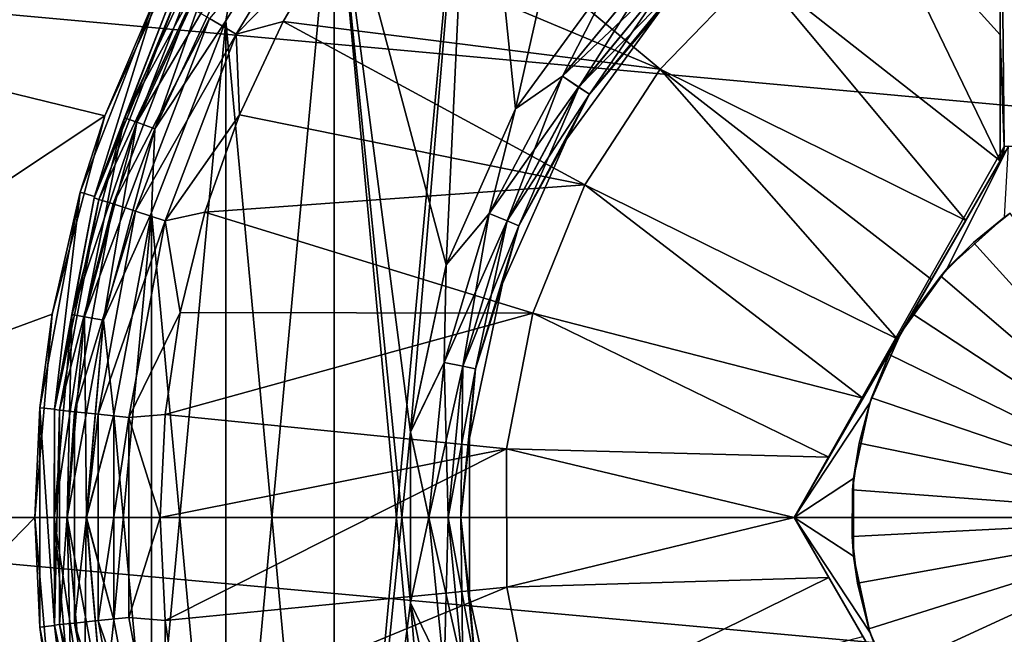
# Model space of a CAD drawing. Header units: metres. Extents: x -82 to 67, y -109 to 109.
# Tile 169 of 216: x -69.57 to -66.26, y 76.11 to 78.18. Entities that reach past the tile are written whole.
import ezdxf

# ---------------------------------------------------------------- set-up
doc = ezdxf.new("R2010")
doc.units = ezdxf.units.M
doc.layers.add('solid_21_382_010_XXX', color=7, linetype='CONTINUOUS')

msp = doc.modelspace()

# ---------------------------------------------------------------- linework, layer by layer
at = {"layer": 'solid_21_382_010_XXX'}
for points in [[(-68.045204, 79.272339, -28.4), (-67.492317, 79.68943, -28.4), (-67.901024, 77.875702, -28.4)], [(-67.492317, 79.68943, -28.4), (-67.562691, 78.340996, -28.4), (-67.901024, 77.875702, -28.4)], [(-68.511795, 74.239105, -28.4), (-68.511909, 78.760742, -28.4), (-68.045204, 79.272339, -28.4)], [(-68.511795, 74.239105, -28.4), (-68.045204, 79.272339, -28.4), (-68.254791, 76.787697, -28.4)], [(-68.135201, 77.350098, -30.4), (-68.044907, 79.272606, -30.4), (-68.511665, 78.761063, -30.4)], [(-68.045204, 79.272339, -28.4), (-68.135117, 77.350304, -28.4), (-68.254791, 76.787697, -28.4)], [(-68.135201, 77.350098, -30.4), (-67.901131, 77.875557, -30.4), (-68.044907, 79.272606, -30.4)], [(-68.045204, 79.272339, -28.4), (-67.901024, 77.875702, -28.4), (-68.135117, 77.350304, -28.4)], [(-67.901131, 77.875557, -30.4), (-67.562775, 78.340935, -30.4), (-68.044907, 79.272606, -30.4)], [(-66.269997, 79.111267, -27.6), (-65.519997, 77.750191, -27.6), (-64.769997, 79.111298, -27.6)], [(-66.269997, 79.111267, -27.6), (-66.256729, 77.748466, -27.6), (-65.519997, 77.750191, -27.6)], [(-66.269997, 78.124748, -26.214846), (-66.256729, 77.748466, -27.6), (-66.269997, 79.111267, -27.6)], [(-66.269997, 78.124748, -26.214846), (-66.269997, 79.111267, -27.6), (-66.269997, 78.683441, -26.291668)], [(-68.87645, 74.827652, -28.4), (-68.876556, 78.172134, -28.4), (-68.511909, 78.760742, -28.4)], [(-68.83374, 78.413177, -28.384844), (-68.511909, 78.760742, -28.4), (-68.876556, 78.172134, -28.4)], [(-68.511795, 74.239105, -28.4), (-68.87645, 74.827652, -28.4), (-68.511909, 78.760742, -28.4)], [(-68.511734, 74.239021, -30.4), (-68.511665, 78.761063, -30.4), (-68.876389, 78.172478, -30.4)], [(-68.833847, 78.413261, -30.415213), (-68.876389, 78.172478, -30.4), (-68.511665, 78.761063, -30.4)], [(-68.044945, 73.727425, -30.4), (-68.511665, 78.761063, -30.4), (-68.511734, 74.239021, -30.4)], [(-68.254807, 76.21228, -30.4), (-68.511665, 78.761063, -30.4), (-68.044945, 73.727425, -30.4)], [(-68.254837, 76.787445, -30.4), (-68.135201, 77.350098, -30.4), (-68.511665, 78.761063, -30.4)], [(-68.254807, 76.21228, -30.4), (-68.254837, 76.787445, -30.4), (-68.511665, 78.761063, -30.4)], [(-67.414368, 78.009918, -26.311182), (-68.302429, 78.749123, -26.564878), (-68.507401, 78.468735, -26.564878)], [(-67.414368, 78.009918, -26.311182), (-67.090431, 78.344513, -26.311182), (-68.302429, 78.749123, -26.564878)], [(-68.931961, 78.17952, -26.694099), (-68.841644, 78.127274, -26.61459), (-68.491776, 78.70224, -26.61459)], [(-68.507401, 78.468735, -26.564878), (-68.491776, 78.70224, -26.61459), (-68.841644, 78.127274, -26.61459)], [(-66.269997, 78.124748, -26.214846), (-66.269997, 78.683441, -26.291668), (-66.70845, 78.610939, -26.311182)], [(-66.269997, 77.700958, -26.171783), (-66.70845, 78.610939, -26.311182), (-67.090431, 78.344513, -26.311182)], [(-66.269997, 78.124748, -26.214846), (-66.70845, 78.610939, -26.311182), (-66.269997, 77.700958, -26.171783)], [(-68.991341, 78.487404, -26.252813), (-71.32, 78.350105, -26.232323), (-69.284424, 77.852425, -26.17054)], [(-69.10067, 78.282921, -31.1), (-68.991341, 78.487404, -26.252813), (-69.284424, 77.852425, -26.17054)], [(-68.927658, 78.467422, -30.5236), (-69.055893, 78.260666, -30.6), (-69.217529, 77.845802, -30.5236)], [(-68.927658, 78.467422, -30.5236), (-69.217529, 77.845802, -30.5236), (-68.890099, 78.44574, -30.45862)], [(-68.92762, 78.467377, -28.276543), (-69.217484, 77.845764, -28.276543), (-69.055901, 78.260658, -28.200001)], [(-69.176682, 77.83091, -28.341486), (-69.217484, 77.845764, -28.276543), (-68.92762, 78.467377, -28.276543)], [(-68.890015, 78.445671, -28.341486), (-69.176682, 77.83091, -28.341486), (-68.92762, 78.467377, -28.276543)], [(-68.684219, 78.1698, -26.564878), (-68.507401, 78.468735, -26.564878), (-68.841644, 78.127274, -26.61459)], [(-67.414368, 78.009918, -26.311182), (-68.507401, 78.468735, -26.564878), (-68.684219, 78.1698, -26.564878)], [(-69.217529, 77.845802, -30.5236), (-69.176773, 77.830971, -30.45862), (-68.890099, 78.44574, -30.45862)], [(-68.890099, 78.44574, -30.45862), (-69.176773, 77.830971, -30.45862), (-68.833847, 78.413261, -30.415213)], [(-69.115616, 77.808685, -28.384844), (-69.176682, 77.83091, -28.341486), (-68.890015, 78.445671, -28.341486)], [(-68.83374, 78.413177, -28.384844), (-69.115616, 77.808685, -28.384844), (-68.890015, 78.445671, -28.341486)], [(-69.176773, 77.830971, -30.45862), (-69.115738, 77.808754, -30.415213), (-68.833847, 78.413261, -30.415213)], [(-68.833847, 78.413261, -30.415213), (-69.115738, 77.808754, -30.415213), (-68.876389, 78.172478, -30.4)], [(-68.83374, 78.413177, -28.384844), (-68.876556, 78.172134, -28.4), (-69.115616, 77.808685, -28.384844)], [(-67.410477, 78.390472, -30.384806), (-67.562775, 78.340935, -30.4), (-67.742966, 77.985336, -30.384806)], [(-67.410477, 78.390472, -30.384806), (-67.742966, 77.985336, -30.384806), (-67.364563, 78.344551, -30.34144)], [(-67.562691, 78.340996, -28.4), (-67.410362, 78.390373, -28.415257), (-67.742836, 77.98526, -28.415257)], [(-67.688873, 77.949203, -28.458673), (-67.742836, 77.98526, -28.415257), (-67.410362, 78.390373, -28.415257)], [(-67.688873, 77.949203, -28.458673), (-67.410362, 78.390373, -28.415257), (-67.364471, 78.344482, -28.458673)], [(-51.02, 76.5, -52.099998), (-71.32, 76.5, -52.099998), (-71.32, 78.350113, -51.967674)], [(-51.02, 78.35009, -51.967678), (-51.02, 76.5, -52.099998), (-71.32, 78.350113, -51.967674)], [(-69.284424, 77.852425, -26.17054), (-71.32, 78.350105, -26.232323), (-71.32, 76.5, -26.1)], [(-67.742966, 77.985336, -30.384806), (-67.562775, 78.340935, -30.4), (-67.901131, 77.875557, -30.4)], [(-67.901024, 77.875702, -28.4), (-67.562691, 78.340996, -28.4), (-67.742836, 77.98526, -28.415257)], [(-67.742966, 77.985336, -30.384806), (-67.688972, 77.949257, -30.34144), (-67.364563, 78.344551, -30.34144)], [(-67.364563, 78.344551, -30.34144), (-67.688972, 77.949257, -30.34144), (-67.333885, 78.313873, -30.276512)], [(-67.688873, 77.949203, -28.458673), (-67.364471, 78.344482, -28.458673), (-67.652847, 77.925125, -28.523634)], [(-67.364471, 78.344482, -28.458673), (-67.333832, 78.313843, -28.523634), (-67.652847, 77.925125, -28.523634)], [(-66.38591, 77.500198, -26.162647), (-67.090431, 78.344513, -26.311182), (-67.414368, 78.009918, -26.311182)], [(-66.38591, 77.500198, -26.162647), (-66.269997, 77.700958, -26.171783), (-67.090431, 78.344513, -26.311182)], [(-67.688972, 77.949257, -30.34144), (-67.652901, 77.925148, -30.276512), (-67.333885, 78.313873, -30.276512)], [(-67.333885, 78.313873, -30.276512), (-67.652901, 77.925148, -30.276512), (-67.415024, 78.206276, -30.200001)], [(-67.652847, 77.925125, -28.523634), (-67.333832, 78.313843, -28.523634), (-67.415016, 78.206284, -28.6)], [(-69.367302, 77.594658, -31.1), (-69.10067, 78.282921, -31.1), (-69.284424, 77.852425, -26.17054)], [(-69.319183, 77.581047, -31.1), (-69.10067, 78.282921, -31.1), (-69.367302, 77.594658, -31.1)], [(-69.319183, 77.581047, -31.1), (-69.055885, 78.260689, -31.1), (-69.10067, 78.282921, -31.1)], [(-69.320557, 77.576225, -27.048277), (-69.059547, 78.253311, -27.048277), (-69.319214, 77.580956, -28.200001)], [(-69.044785, 78.244774, -26.918921), (-69.059547, 78.253311, -27.048277), (-69.320557, 77.576225, -27.048277)], [(-69.304359, 77.570961, -26.918921), (-69.044785, 78.244774, -26.918921), (-69.320557, 77.576225, -27.048277)], [(-69.319214, 77.580971, -30.6), (-69.055893, 78.260666, -30.6), (-69.319183, 77.581047, -31.1)], [(-69.217529, 77.845802, -30.5236), (-69.055893, 78.260666, -30.6), (-69.319214, 77.580971, -30.6)], [(-69.217484, 77.845764, -28.276543), (-69.319214, 77.580956, -28.200001), (-69.055901, 78.260658, -28.200001)], [(-69.059547, 78.253311, -27.048277), (-69.055901, 78.260658, -28.200001), (-69.319214, 77.580956, -28.200001)], [(-69.055893, 78.260666, -30.6), (-69.055885, 78.260689, -31.1), (-69.319183, 77.581047, -31.1)], [(-69.001259, 78.219597, -26.797918), (-69.044785, 78.244774, -26.918921), (-69.304359, 77.570961, -26.918921)], [(-69.256615, 77.555412, -26.797918), (-69.001259, 78.219597, -26.797918), (-69.304359, 77.570961, -26.918921)], [(-68.931961, 78.17952, -26.694099), (-69.001259, 78.219597, -26.797918), (-69.256615, 77.555412, -26.797918)], [(-67.415016, 78.206284, -28.6), (-67.415024, 78.206276, -30.200001), (-67.728371, 77.774994, -30.200001)], [(-67.728363, 77.775002, -28.6), (-67.415016, 78.206284, -28.6), (-67.728371, 77.774994, -30.200001)], [(-67.652901, 77.925148, -30.276512), (-67.728371, 77.774994, -30.200001), (-67.415024, 78.206276, -30.200001)], [(-67.652847, 77.925125, -28.523634), (-67.415016, 78.206284, -28.6), (-67.728363, 77.775002, -28.6)], [(-69.180595, 77.530678, -26.694099), (-68.931961, 78.17952, -26.694099), (-69.256615, 77.555412, -26.797918)], [(-69.180595, 77.530678, -26.694099), (-68.841644, 78.127274, -26.61459), (-68.931961, 78.17952, -26.694099)], [(-69.126694, 75.473221, -28.4), (-69.12677, 77.526489, -28.4), (-68.876556, 78.172134, -28.4)], [(-69.115616, 77.808685, -28.384844), (-68.876556, 78.172134, -28.4), (-69.12677, 77.526489, -28.4)], [(-68.87645, 74.827652, -28.4), (-69.126694, 75.473221, -28.4), (-68.876556, 78.172134, -28.4)], [(-68.87645, 74.82766, -30.4), (-68.876389, 78.172478, -30.4), (-69.126671, 77.52684, -30.4)], [(-69.115738, 77.808754, -30.415213), (-69.126671, 77.52684, -30.4), (-68.876389, 78.172478, -30.4)], [(-68.511734, 74.239021, -30.4), (-68.876389, 78.172478, -30.4), (-68.87645, 74.82766, -30.4)], [(-68.831215, 77.855118, -26.564878), (-68.684219, 78.1698, -26.564878), (-68.841644, 78.127274, -26.61459)], [(-67.668289, 77.619522, -26.311182), (-68.684219, 78.1698, -26.564878), (-68.831215, 77.855118, -26.564878)], [(-67.668289, 77.619522, -26.311182), (-67.414368, 78.009918, -26.311182), (-68.684219, 78.1698, -26.564878)], [(-69.180595, 77.530678, -26.694099), (-69.081528, 77.498428, -26.61459), (-68.841644, 78.127274, -26.61459)], [(-68.831215, 77.855118, -26.564878), (-68.841644, 78.127274, -26.61459), (-69.081528, 77.498428, -26.61459)], [(-66.269997, 78.124748, -26.214846), (-66.269997, 77.700958, -26.171783), (-66.256729, 77.748466, -27.6)], [(-66.616341, 77.101082, -26.155943), (-67.414368, 78.009918, -26.311182), (-67.668289, 77.619522, -26.311182)], [(-66.500793, 77.301224, -26.1574), (-66.38591, 77.500198, -26.162647), (-67.414368, 78.009918, -26.311182)], [(-66.616341, 77.101082, -26.155943), (-66.500793, 77.301224, -26.1574), (-67.414368, 78.009918, -26.311182)], [(-67.742966, 77.985336, -30.384806), (-67.901131, 77.875557, -30.4), (-67.990028, 77.523109, -30.384806)], [(-67.742966, 77.985336, -30.384806), (-67.990028, 77.523109, -30.384806), (-67.688972, 77.949257, -30.34144)], [(-67.901024, 77.875702, -28.4), (-67.742836, 77.98526, -28.415257), (-67.989883, 77.523064, -28.415257)], [(-67.929924, 77.49823, -28.458673), (-67.989883, 77.523064, -28.415257), (-67.742836, 77.98526, -28.415257)], [(-67.929924, 77.49823, -28.458673), (-67.742836, 77.98526, -28.415257), (-67.688873, 77.949203, -28.458673)], [(-67.990028, 77.523109, -30.384806), (-67.930031, 77.49826, -30.34144), (-67.688972, 77.949257, -30.34144)], [(-67.688972, 77.949257, -30.34144), (-67.930031, 77.49826, -30.34144), (-67.652901, 77.925148, -30.276512)], [(-67.929924, 77.49823, -28.458673), (-67.688873, 77.949203, -28.458673), (-67.889893, 77.481651, -28.523634)], [(-67.688873, 77.949203, -28.458673), (-67.652847, 77.925125, -28.523634), (-67.889893, 77.481651, -28.523634)], [(-67.930031, 77.49826, -30.34144), (-67.889954, 77.481659, -30.276512), (-67.652901, 77.925148, -30.276512)], [(-67.652901, 77.925148, -30.276512), (-67.889954, 77.481659, -30.276512), (-67.728371, 77.774994, -30.200001)], [(-67.889893, 77.481651, -28.523634), (-67.652847, 77.925125, -28.523634), (-67.728363, 77.775002, -28.6)], [(-67.990028, 77.523109, -30.384806), (-67.901131, 77.875557, -30.4), (-68.135201, 77.350098, -30.4)], [(-68.135117, 77.350304, -28.4), (-67.901024, 77.875702, -28.4), (-67.989883, 77.523064, -28.415257)], [(-69.284424, 77.852425, -26.17054), (-71.32, 76.5, -26.1), (-69.461105, 77.183846, -26.117998)], [(-69.367302, 77.594658, -31.1), (-69.284424, 77.852425, -26.17054), (-69.461105, 77.183846, -26.117998)], [(-69.217529, 77.845802, -30.5236), (-69.319214, 77.580971, -30.6), (-69.39505, 77.183289, -30.5236)], [(-69.217529, 77.845802, -30.5236), (-69.39505, 77.183289, -30.5236), (-69.176773, 77.830971, -30.45862)], [(-69.217484, 77.845764, -28.276543), (-69.394997, 77.18325, -28.276543), (-69.319214, 77.580956, -28.200001)], [(-69.352242, 77.175713, -28.341486), (-69.394997, 77.18325, -28.276543), (-69.217484, 77.845764, -28.276543)], [(-69.176682, 77.83091, -28.341486), (-69.352242, 77.175713, -28.341486), (-69.217484, 77.845764, -28.276543)], [(-68.947006, 77.527672, -26.564878), (-68.831215, 77.855118, -26.564878), (-69.081528, 77.498428, -26.61459)], [(-67.668289, 77.619522, -26.311182), (-68.831215, 77.855118, -26.564878), (-68.947006, 77.527672, -26.564878)], [(-69.39505, 77.183289, -30.5236), (-69.352341, 77.175758, -30.45862), (-69.176773, 77.830971, -30.45862)], [(-69.176773, 77.830971, -30.45862), (-69.352341, 77.175758, -30.45862), (-69.115738, 77.808754, -30.415213)], [(-69.352341, 77.175758, -30.45862), (-69.288376, 77.164474, -30.415213), (-69.115738, 77.808754, -30.415213)], [(-69.288246, 77.164429, -28.384844), (-69.352242, 77.175713, -28.341486), (-69.176682, 77.83091, -28.341486)], [(-69.115738, 77.808754, -30.415213), (-69.288376, 77.164474, -30.415213), (-69.126671, 77.52684, -30.4)], [(-69.115616, 77.808685, -28.384844), (-69.288246, 77.164429, -28.384844), (-69.176682, 77.83091, -28.341486)], [(-69.115616, 77.808685, -28.384844), (-69.12677, 77.526489, -28.4), (-69.288246, 77.164429, -28.384844)], [(-67.728363, 77.775002, -28.6), (-67.728371, 77.774994, -30.200001), (-67.945198, 77.287987, -30.200001)], [(-67.945198, 77.287994, -28.6), (-67.728363, 77.775002, -28.6), (-67.945198, 77.287987, -30.200001)], [(-67.889893, 77.481651, -28.523634), (-67.728363, 77.775002, -28.6), (-67.945198, 77.287994, -28.6)], [(-67.889954, 77.481659, -30.276512), (-67.945198, 77.287987, -30.200001), (-67.728371, 77.774994, -30.200001)], [(-66.963371, 76.5, -29.6), (-66.241409, 77.750481, -28.548956), (-66.256729, 77.748466, -27.6)], [(-66.963371, 76.5, -29.6), (-66.602531, 77.125, -29.6), (-66.241409, 77.750481, -28.548956)], [(-66.963371, 76.5, -29.6), (-66.256729, 77.748466, -27.6), (-66.258965, 77.720078, -27.6)], [(-66.602531, 77.125, -29.6), (-66.241692, 77.75, -29.6), (-66.241409, 77.750481, -28.548956)], [(-66.44886, 77.336479, -29.6), (-66.241692, 77.75, -29.6), (-66.602531, 77.125, -29.6)], [(-66.254883, 77.511169, -29.6), (-66.241692, 77.75, -29.6), (-66.44886, 77.336479, -29.6)], [(-66.258965, 77.720078, -27.6), (-66.256729, 77.748466, -27.6), (-66.269997, 77.700958, -26.171783)], [(-66.241409, 77.750481, -28.548956), (-65.519997, 77.750191, -27.6), (-66.256729, 77.748466, -27.6)], [(-66.963371, 76.5, -29.6), (-66.258965, 77.720078, -27.6), (-66.269997, 77.700958, -27.6)], [(-66.269997, 77.700958, -27.6), (-66.258965, 77.720078, -27.6), (-66.269997, 77.700958, -26.171783)], [(-66.963371, 76.5, -26.174603), (-66.269997, 77.700958, -26.171783), (-66.846588, 76.702286, -26.164461)], [(-66.269997, 77.700958, -27.6), (-66.269997, 77.700958, -26.171783), (-66.963371, 76.5, -26.174603)], [(-66.963371, 76.5, -29.6), (-66.269997, 77.700958, -27.6), (-66.963371, 76.5, -26.174603)], [(-66.846588, 76.702286, -26.164461), (-66.269997, 77.700958, -26.171783), (-66.38591, 77.500198, -26.162647)], [(-67.842819, 77.187752, -26.311182), (-67.668289, 77.619522, -26.311182), (-68.947006, 77.527672, -26.564878)], [(-66.731743, 76.901192, -26.15831), (-67.668289, 77.619522, -26.311182), (-67.842819, 77.187752, -26.311182)], [(-66.731743, 76.901192, -26.15831), (-66.616341, 77.101082, -26.155943), (-67.668289, 77.619522, -26.311182)], [(-69.50293, 76.869095, -31.1), (-69.367302, 77.594658, -31.1), (-69.461105, 77.183846, -26.117998)], [(-69.45314, 76.86454, -31.1), (-69.367302, 77.594658, -31.1), (-69.50293, 76.869095, -31.1)], [(-69.4533, 76.862816, -27.048277), (-69.320557, 77.576225, -27.048277), (-69.453148, 76.864441, -28.200001)], [(-69.304359, 77.570961, -26.918921), (-69.320557, 77.576225, -27.048277), (-69.4533, 76.862816, -27.048277)], [(-69.436371, 76.861046, -26.918921), (-69.304359, 77.570961, -26.918921), (-69.4533, 76.862816, -27.048277)], [(-69.453148, 76.864464, -30.6), (-69.319214, 77.580971, -30.6), (-69.45314, 76.86454, -31.1)], [(-69.39505, 77.183289, -30.5236), (-69.319214, 77.580971, -30.6), (-69.453148, 76.864464, -30.6)], [(-69.394997, 77.18325, -28.276543), (-69.453148, 76.864441, -28.200001), (-69.319214, 77.580956, -28.200001)], [(-69.320557, 77.576225, -27.048277), (-69.319214, 77.580956, -28.200001), (-69.453148, 76.864441, -28.200001)], [(-69.45314, 76.86454, -31.1), (-69.319183, 77.581047, -31.1), (-69.367302, 77.594658, -31.1)], [(-69.319214, 77.580971, -30.6), (-69.319183, 77.581047, -31.1), (-69.45314, 76.86454, -31.1)], [(-69.256615, 77.555412, -26.797918), (-69.304359, 77.570961, -26.918921), (-69.436371, 76.861046, -26.918921)], [(-69.386475, 76.855789, -26.797918), (-69.256615, 77.555412, -26.797918), (-69.436371, 76.861046, -26.918921)], [(-69.180595, 77.530678, -26.694099), (-69.256615, 77.555412, -26.797918), (-69.386475, 76.855789, -26.797918)], [(-69.30703, 76.847427, -26.694099), (-69.180595, 77.530678, -26.694099), (-69.386475, 76.855789, -26.797918)], [(-69.30703, 76.847427, -26.694099), (-69.081528, 77.498428, -26.61459), (-69.180595, 77.530678, -26.694099)], [(-69.288376, 77.164474, -30.415213), (-69.253975, 76.846298, -30.4), (-69.126671, 77.52684, -30.4)], [(-69.288246, 77.164429, -28.384844), (-69.12677, 77.526489, -28.4), (-69.254005, 76.845978, -28.4)], [(-69.253975, 76.153702, -28.4), (-69.254005, 76.845978, -28.4), (-69.12677, 77.526489, -28.4)], [(-69.126732, 75.473358, -30.4), (-69.126671, 77.52684, -30.4), (-69.253975, 76.846298, -30.4)], [(-69.126694, 75.473221, -28.4), (-69.253975, 76.153702, -28.4), (-69.12677, 77.526489, -28.4)], [(-68.87645, 74.82766, -30.4), (-69.126671, 77.52684, -30.4), (-69.126732, 75.473358, -30.4)], [(-69.030502, 77.190544, -26.564878), (-68.947006, 77.527672, -26.564878), (-69.081528, 77.498428, -26.61459)], [(-67.842819, 77.187752, -26.311182), (-68.947006, 77.527672, -26.564878), (-69.030502, 77.190544, -26.564878)], [(-67.990028, 77.523109, -30.384806), (-68.135201, 77.350098, -30.4), (-68.142166, 77.021576, -30.384806)], [(-67.990028, 77.523109, -30.384806), (-68.142166, 77.021576, -30.384806), (-67.930031, 77.49826, -30.34144)], [(-68.135117, 77.350304, -28.4), (-67.989883, 77.523064, -28.415257), (-68.142014, 77.021561, -28.415257)], [(-68.078362, 77.008896, -28.458673), (-68.142014, 77.021561, -28.415257), (-67.989883, 77.523064, -28.415257)], [(-68.078362, 77.008896, -28.458673), (-67.989883, 77.523064, -28.415257), (-67.929924, 77.49823, -28.458673)], [(-66.359787, 77.425888, -30.6), (-66.254883, 77.511169, -29.6), (-66.44886, 77.336479, -29.6)], [(-66.359787, 77.425888, -30.6), (-66.236229, 77.52446, -30.6), (-66.254883, 77.511169, -29.6)], [(-65.519997, 76.5, -31.321688), (-66.236229, 77.52446, -30.6), (-66.359787, 77.425888, -30.6)], [(-69.30703, 76.847427, -26.694099), (-69.203491, 76.836525, -26.61459), (-69.081528, 77.498428, -26.61459)], [(-69.030502, 77.190544, -26.564878), (-69.081528, 77.498428, -26.61459), (-69.203491, 76.836525, -26.61459)], [(-68.142166, 77.021576, -30.384806), (-68.078476, 77.008904, -30.34144), (-67.930031, 77.49826, -30.34144)], [(-67.930031, 77.49826, -30.34144), (-68.078476, 77.008904, -30.34144), (-67.889954, 77.481659, -30.276512)], [(-68.078476, 77.008904, -30.34144), (-68.035927, 77.000443, -30.276512), (-67.889954, 77.481659, -30.276512)], [(-68.078362, 77.008896, -28.458673), (-67.929924, 77.49823, -28.458673), (-68.035866, 77.000443, -28.523634)], [(-67.889954, 77.481659, -30.276512), (-68.035927, 77.000443, -30.276512), (-67.945198, 77.287987, -30.200001)], [(-67.929924, 77.49823, -28.458673), (-67.889893, 77.481651, -28.523634), (-68.035866, 77.000443, -28.523634)], [(-68.035866, 77.000443, -28.523634), (-67.889893, 77.481651, -28.523634), (-67.945198, 77.287994, -28.6)], [(-66.846588, 76.702286, -26.164461), (-66.38591, 77.500198, -26.162647), (-66.731743, 76.901192, -26.15831)], [(-66.731743, 76.901192, -26.15831), (-66.38591, 77.500198, -26.162647), (-66.500793, 77.301224, -26.1574)], [(-66.469963, 77.312447, -30.6), (-66.359787, 77.425888, -30.6), (-66.44886, 77.336479, -29.6)], [(-65.519997, 76.5, -31.321688), (-66.359787, 77.425888, -30.6), (-66.469963, 77.312447, -30.6)], [(-68.142166, 77.021576, -30.384806), (-68.135201, 77.350098, -30.4), (-68.254837, 76.787445, -30.4)], [(-68.254791, 76.787697, -28.4), (-68.135117, 77.350304, -28.4), (-68.142014, 77.021561, -28.415257)], [(-66.469963, 77.312447, -30.6), (-66.44886, 77.336479, -29.6), (-66.602531, 77.125, -29.6)], [(-66.564941, 77.186005, -30.6), (-66.469963, 77.312447, -30.6), (-66.602531, 77.125, -29.6)], [(-65.519997, 76.5, -31.321688), (-66.469963, 77.312447, -30.6), (-66.564941, 77.186005, -30.6)], [(-68.05603, 76.766548, -28.6), (-67.945198, 77.287994, -28.6), (-67.945198, 77.287987, -30.200001)], [(-68.035866, 77.000443, -28.523634), (-67.945198, 77.287994, -28.6), (-68.05603, 76.766548, -28.6)], [(-68.035927, 77.000443, -30.276512), (-68.05603, 76.766533, -30.200001), (-67.945198, 77.287987, -30.200001)], [(-68.05603, 76.766548, -28.6), (-67.945198, 77.287987, -30.200001), (-68.05603, 76.766533, -30.200001)], [(-66.731743, 76.901192, -26.15831), (-66.500793, 77.301224, -26.1574), (-66.616341, 77.101082, -26.155943)], [(-69.461105, 77.183846, -26.117998), (-71.32, 76.5, -26.1), (-69.519997, 76.5, -26.1)], [(-69.50293, 76.869095, -31.1), (-69.461105, 77.183846, -26.117998), (-69.519997, 76.5, -26.1)], [(-69.39505, 77.183289, -30.5236), (-69.453148, 76.864464, -30.6), (-69.454834, 76.500015, -30.5236)], [(-69.39505, 77.183289, -30.5236), (-69.454834, 76.500015, -30.5236), (-69.352341, 77.175758, -30.45862)], [(-69.454834, 76.500015, -30.5236), (-69.411461, 76.500015, -30.45862), (-69.352341, 77.175758, -30.45862)], [(-69.394997, 77.18325, -28.276543), (-69.454773, 76.499985, -28.276543), (-69.453148, 76.864441, -28.200001)], [(-69.411354, 76.499985, -28.341486), (-69.454773, 76.499985, -28.276543), (-69.394997, 77.18325, -28.276543)], [(-69.352341, 77.175758, -30.45862), (-69.411461, 76.500015, -30.45862), (-69.288376, 77.164474, -30.415213)], [(-69.352242, 77.175713, -28.341486), (-69.411354, 76.499985, -28.341486), (-69.394997, 77.18325, -28.276543)], [(-69.346375, 76.499985, -28.384844), (-69.411354, 76.499985, -28.341486), (-69.352242, 77.175713, -28.341486)], [(-69.288246, 77.164429, -28.384844), (-69.346375, 76.499985, -28.384844), (-69.352242, 77.175713, -28.341486)], [(-69.080917, 76.846901, -26.564878), (-69.030502, 77.190544, -26.564878), (-69.203491, 76.836525, -26.61459)], [(-67.842819, 77.187752, -26.311182), (-69.030502, 77.190544, -26.564878), (-69.080917, 76.846901, -26.564878)], [(-67.931503, 76.73056, -26.311182), (-67.842819, 77.187752, -26.311182), (-69.080917, 76.846901, -26.564878)], [(-66.846588, 76.702286, -26.164461), (-67.842819, 77.187752, -26.311182), (-67.931503, 76.73056, -26.311182)], [(-66.846588, 76.702286, -26.164461), (-66.731743, 76.901192, -26.15831), (-67.842819, 77.187752, -26.311182)], [(-66.643158, 77.048645, -30.6), (-66.564941, 77.186005, -30.6), (-66.602531, 77.125, -29.6)], [(-65.519997, 76.5, -31.321688), (-66.564941, 77.186005, -30.6), (-66.643158, 77.048645, -30.6)], [(-69.411461, 76.500015, -30.45862), (-69.346504, 76.500015, -30.415213), (-69.288376, 77.164474, -30.415213)], [(-69.288376, 77.164474, -30.415213), (-69.346504, 76.500015, -30.415213), (-69.253975, 76.846298, -30.4)], [(-69.288246, 77.164429, -28.384844), (-69.254005, 76.845978, -28.4), (-69.346375, 76.499985, -28.384844)], [(-66.708847, 76.886177, -29.6), (-66.602531, 77.125, -29.6), (-66.963371, 76.5, -29.6)], [(-66.643158, 77.048645, -30.6), (-66.602531, 77.125, -29.6), (-66.708847, 76.886177, -29.6)], [(-66.70343, 76.902473, -30.6), (-66.643158, 77.048645, -30.6), (-66.708847, 76.886177, -29.6)], [(-65.519997, 76.5, -31.321688), (-66.643158, 77.048645, -30.6), (-66.70343, 76.902473, -30.6)], [(-68.142166, 77.021576, -30.384806), (-68.254837, 76.787445, -30.4), (-68.193535, 76.499992, -30.384806)], [(-68.254791, 76.787697, -28.4), (-68.142014, 77.021561, -28.415257), (-68.193382, 76.500008, -28.415257)], [(-68.142166, 77.021576, -30.384806), (-68.193535, 76.499992, -30.384806), (-68.078476, 77.008904, -30.34144)], [(-68.193535, 76.499992, -30.384806), (-68.128601, 76.499992, -30.34144), (-68.078476, 77.008904, -30.34144)], [(-68.128487, 76.500008, -28.458673), (-68.193382, 76.500008, -28.415257), (-68.142014, 77.021561, -28.415257)], [(-68.128487, 76.500008, -28.458673), (-68.142014, 77.021561, -28.415257), (-68.078362, 77.008896, -28.458673)], [(-68.078476, 77.008904, -30.34144), (-68.128601, 76.499992, -30.34144), (-68.035927, 77.000443, -30.276512)], [(-68.128487, 76.500008, -28.458673), (-68.078362, 77.008896, -28.458673), (-68.085152, 76.500008, -28.523634)], [(-68.078362, 77.008896, -28.458673), (-68.035866, 77.000443, -28.523634), (-68.085152, 76.500008, -28.523634)], [(-68.128601, 76.499992, -30.34144), (-68.085213, 76.499992, -30.276512), (-68.035927, 77.000443, -30.276512)], [(-68.035927, 77.000443, -30.276512), (-68.085213, 76.499992, -30.276512), (-68.05603, 76.766533, -30.200001)], [(-68.085152, 76.500008, -28.523634), (-68.035866, 77.000443, -28.523634), (-68.05603, 76.766548, -28.6)], [(-66.763138, 76.630844, -29.6), (-66.708847, 76.886177, -29.6), (-66.963371, 76.5, -29.6)], [(-66.744781, 76.749832, -30.6), (-66.708847, 76.886177, -29.6), (-66.763138, 76.630844, -29.6)], [(-66.744781, 76.749832, -30.6), (-66.70343, 76.902473, -30.6), (-66.708847, 76.886177, -29.6)], [(-65.519997, 76.5, -31.321688), (-66.70343, 76.902473, -30.6), (-66.744781, 76.749832, -30.6)], [(-69.50293, 76.130844, -31.1), (-69.50293, 76.869095, -31.1), (-69.519997, 76.5, -26.1)], [(-69.453148, 76.135513, -31.1), (-69.50293, 76.869095, -31.1), (-69.50293, 76.130844, -31.1)], [(-69.453148, 76.135513, -31.1), (-69.45314, 76.86454, -31.1), (-69.50293, 76.869095, -31.1)], [(-69.454834, 76.500015, -30.5236), (-69.453148, 76.864464, -30.6), (-69.453148, 76.135544, -30.6)], [(-69.454773, 76.499985, -28.276543), (-69.453148, 76.135521, -28.200001), (-69.453148, 76.864441, -28.200001)], [(-69.4533, 76.862816, -27.048277), (-69.453148, 76.864441, -28.200001), (-69.453148, 76.135521, -28.200001)], [(-69.4533, 76.137169, -27.048277), (-69.4533, 76.862816, -27.048277), (-69.453148, 76.135521, -28.200001)], [(-69.436371, 76.861046, -26.918921), (-69.4533, 76.862816, -27.048277), (-69.4533, 76.137169, -27.048277)], [(-69.436371, 76.138954, -26.918921), (-69.436371, 76.861046, -26.918921), (-69.4533, 76.137169, -27.048277)], [(-69.453148, 76.864464, -30.6), (-69.45314, 76.86454, -31.1), (-69.453148, 76.135513, -31.1)], [(-69.453148, 76.135544, -30.6), (-69.453148, 76.864464, -30.6), (-69.453148, 76.135513, -31.1)], [(-69.386475, 76.855789, -26.797918), (-69.436371, 76.861046, -26.918921), (-69.436371, 76.138954, -26.918921)], [(-69.386475, 76.144211, -26.797918), (-69.386475, 76.855789, -26.797918), (-69.436371, 76.138954, -26.918921)], [(-69.30703, 76.847427, -26.694099), (-69.386475, 76.855789, -26.797918), (-69.386475, 76.144211, -26.797918)], [(-69.30703, 76.152573, -26.694099), (-69.30703, 76.847427, -26.694099), (-69.386475, 76.144211, -26.797918)], [(-69.346504, 76.500015, -30.415213), (-69.253998, 76.153938, -30.4), (-69.253975, 76.846298, -30.4)], [(-69.346375, 76.499985, -28.384844), (-69.254005, 76.845978, -28.4), (-69.253975, 76.153702, -28.4)], [(-69.30703, 76.152573, -26.694099), (-69.203491, 76.836525, -26.61459), (-69.30703, 76.847427, -26.694099)], [(-69.126732, 75.473358, -30.4), (-69.253975, 76.846298, -30.4), (-69.253998, 76.153938, -30.4)], [(-69.097778, 76.499992, -26.564878), (-69.080917, 76.846901, -26.564878), (-69.203491, 76.836525, -26.61459)], [(-67.931503, 76.73056, -26.311182), (-69.080917, 76.846901, -26.564878), (-69.097778, 76.499992, -26.564878)], [(-69.30703, 76.152573, -26.694099), (-69.203491, 76.163475, -26.61459), (-69.203491, 76.836525, -26.61459)], [(-69.097778, 76.499992, -26.564878), (-69.203491, 76.836525, -26.61459), (-69.203491, 76.163475, -26.61459)], [(-68.511795, 74.239105, -28.4), (-68.254791, 76.787697, -28.4), (-68.254814, 76.212532, -28.4)], [(-68.193535, 76.499992, -30.384806), (-68.254837, 76.787445, -30.4), (-68.254807, 76.21228, -30.4)], [(-68.254814, 76.212532, -28.4), (-68.254791, 76.787697, -28.4), (-68.193382, 76.500008, -28.415257)], [(-68.085213, 76.499992, -30.276512), (-68.05603, 76.233437, -30.200001), (-68.05603, 76.766533, -30.200001)], [(-68.085152, 76.500008, -28.523634), (-68.05603, 76.766548, -28.6), (-68.05603, 76.233452, -28.6)], [(-68.05603, 76.233452, -28.6), (-68.05603, 76.766548, -28.6), (-68.05603, 76.766533, -30.200001)], [(-68.05603, 76.233452, -28.6), (-68.05603, 76.766533, -30.200001), (-68.05603, 76.233437, -30.200001)], [(-66.766518, 76.593239, -30.6), (-66.744781, 76.749832, -30.6), (-66.763138, 76.630844, -29.6)], [(-65.519997, 76.5, -31.321688), (-66.744781, 76.749832, -30.6), (-66.766518, 76.593239, -30.6)], [(-67.931503, 76.73056, -26.311182), (-69.097778, 76.499992, -26.564878), (-69.080917, 76.153091, -26.564878)], [(-67.931053, 76.264847, -26.311182), (-67.931503, 76.73056, -26.311182), (-69.080917, 76.153091, -26.564878)], [(-66.963371, 76.5, -26.174603), (-67.931503, 76.73056, -26.311182), (-67.931053, 76.264847, -26.311182)], [(-66.963371, 76.5, -26.174603), (-66.846588, 76.702286, -26.164461), (-67.931503, 76.73056, -26.311182)], [(-66.763138, 76.369156, -29.6), (-66.763138, 76.630844, -29.6), (-66.963371, 76.5, -29.6)], [(-66.766518, 76.593239, -30.6), (-66.763138, 76.630844, -29.6), (-66.763138, 76.369156, -29.6)], [(-66.768318, 76.435135, -30.6), (-66.766518, 76.593239, -30.6), (-66.763138, 76.369156, -29.6)], [(-65.519997, 76.5, -31.321688), (-66.766518, 76.593239, -30.6), (-66.768318, 76.435135, -30.6)], [(-51.02, 74.649895, -51.967678), (-71.32, 74.649887, -51.967674), (-71.32, 76.5, -52.099998)], [(-51.02, 76.5, -52.099998), (-51.02, 74.649895, -51.967678), (-71.32, 76.5, -52.099998)], [(-69.519997, 76.5, -26.1), (-71.32, 76.5, -26.1), (-71.32, 74.649887, -26.232325)], [(-69.461105, 75.816132, -26.118), (-69.519997, 76.5, -26.1), (-71.32, 74.649887, -26.232325)], [(-69.50293, 76.130844, -31.1), (-69.519997, 76.5, -26.1), (-69.461105, 75.816132, -26.118)], [(-69.454834, 76.500015, -30.5236), (-69.453148, 76.135544, -30.6), (-69.395058, 75.816742, -30.5236)], [(-69.454834, 76.500015, -30.5236), (-69.395058, 75.816742, -30.5236), (-69.411461, 76.500015, -30.45862)], [(-69.454773, 76.499985, -28.276543), (-69.394989, 75.816719, -28.276543), (-69.453148, 76.135521, -28.200001)], [(-69.352234, 75.824257, -28.341486), (-69.394989, 75.816719, -28.276543), (-69.454773, 76.499985, -28.276543)], [(-69.411354, 76.499985, -28.341486), (-69.352234, 75.824257, -28.341486), (-69.454773, 76.499985, -28.276543)], [(-69.411461, 76.500015, -30.45862), (-69.352348, 75.824272, -30.45862), (-69.346504, 76.500015, -30.415213)], [(-69.395058, 75.816742, -30.5236), (-69.352348, 75.824272, -30.45862), (-69.411461, 76.500015, -30.45862)], [(-69.288239, 75.835541, -28.384844), (-69.352234, 75.824257, -28.341486), (-69.411354, 76.499985, -28.341486)], [(-69.346375, 76.499985, -28.384844), (-69.288239, 75.835541, -28.384844), (-69.411354, 76.499985, -28.341486)], [(-69.352348, 75.824272, -30.45862), (-69.288376, 75.835548, -30.415213), (-69.346504, 76.500015, -30.415213)], [(-69.346504, 76.500015, -30.415213), (-69.288376, 75.835548, -30.415213), (-69.253998, 76.153938, -30.4)], [(-69.346375, 76.499985, -28.384844), (-69.253975, 76.153702, -28.4), (-69.288239, 75.835541, -28.384844)], [(-69.080917, 76.153091, -26.564878), (-69.097778, 76.499992, -26.564878), (-69.203491, 76.163475, -26.61459)], [(-68.254814, 76.212532, -28.4), (-68.193382, 76.500008, -28.415257), (-68.142021, 75.978462, -28.415257)], [(-68.193535, 76.499992, -30.384806), (-68.254807, 76.21228, -30.4), (-68.142166, 75.978409, -30.384806)], [(-68.193535, 76.499992, -30.384806), (-68.142166, 75.978409, -30.384806), (-68.128601, 76.499992, -30.34144)], [(-68.078362, 75.991119, -28.458673), (-68.142021, 75.978462, -28.415257), (-68.193382, 76.500008, -28.415257)], [(-68.078362, 75.991119, -28.458673), (-68.193382, 76.500008, -28.415257), (-68.128487, 76.500008, -28.458673)], [(-68.142166, 75.978409, -30.384806), (-68.078476, 75.991074, -30.34144), (-68.128601, 76.499992, -30.34144)], [(-68.128601, 76.499992, -30.34144), (-68.078476, 75.991074, -30.34144), (-68.085213, 76.499992, -30.276512)], [(-68.128487, 76.500008, -28.458673), (-68.085152, 76.500008, -28.523634), (-68.035866, 75.999573, -28.523634)], [(-68.078362, 75.991119, -28.458673), (-68.128487, 76.500008, -28.458673), (-68.035866, 75.999573, -28.523634)], [(-68.085213, 76.499992, -30.276512), (-68.035919, 75.999542, -30.276512), (-68.05603, 76.233437, -30.200001)], [(-68.078476, 75.991074, -30.34144), (-68.035919, 75.999542, -30.276512), (-68.085213, 76.499992, -30.276512)], [(-68.035866, 75.999573, -28.523634), (-68.085152, 76.500008, -28.523634), (-68.05603, 76.233452, -28.6)], [(-66.846588, 76.297714, -26.164461), (-66.963371, 76.5, -26.174603), (-67.931053, 76.264847, -26.311182)], [(-66.963371, 76.5, -26.174603), (-66.269997, 75.299042, -26.171783), (-66.269997, 75.299042, -27.6)], [(-66.846588, 76.297714, -26.164461), (-66.269997, 75.299042, -26.171783), (-66.963371, 76.5, -26.174603)], [(-66.241409, 75.249519, -28.548956), (-66.963371, 76.5, -26.174603), (-66.269997, 75.299042, -27.6)], [(-66.602531, 75.875, -29.6), (-66.963371, 76.5, -29.6), (-66.963371, 76.5, -26.174603)], [(-66.241409, 75.249519, -28.548956), (-66.241692, 75.25, -29.6), (-66.963371, 76.5, -26.174603)], [(-66.602531, 75.875, -29.6), (-66.963371, 76.5, -26.174603), (-66.241692, 75.25, -29.6)], [(-66.708847, 76.113823, -29.6), (-66.963371, 76.5, -29.6), (-66.602531, 75.875, -29.6)], [(-66.708847, 76.113823, -29.6), (-66.763138, 76.369156, -29.6), (-66.963371, 76.5, -29.6)], [(-65.519997, 76.5, -31.321688), (-66.768318, 76.435135, -30.6), (-66.750137, 76.278069, -30.6)], [(-65.519997, 76.5, -31.321688), (-66.750137, 76.278069, -30.6), (-66.712288, 76.124573, -30.6)], [(-65.519997, 76.5, -31.321688), (-66.712288, 76.124573, -30.6), (-66.655342, 75.977036, -30.6)], [(-65.519997, 76.5, -31.321688), (-66.655342, 75.977036, -30.6), (-66.580246, 75.837898, -30.6)], [(-65.519997, 76.5, -31.321688), (-66.580246, 75.837898, -30.6), (-66.488213, 75.709389, -30.6)], [(-65.519997, 76.5, -31.321688), (-66.488213, 75.709389, -30.6), (-66.380646, 75.593475, -30.6)], [(-65.519997, 76.5, -31.321688), (-66.380646, 75.593475, -30.6), (-66.2593, 75.492065, -30.6)], [(-65.519997, 76.5, -31.321688), (-66.2593, 75.492065, -30.6), (-66.12619, 75.406822, -30.6)], [(-66.750137, 76.278069, -30.6), (-66.768318, 76.435135, -30.6), (-66.763138, 76.369156, -29.6)], [(-66.750137, 76.278069, -30.6), (-66.763138, 76.369156, -29.6), (-66.708847, 76.113823, -29.6)], [(-66.846588, 76.297714, -26.164461), (-67.931053, 76.264847, -26.311182), (-67.841507, 75.807823, -26.311182)], [(-66.73175, 76.098808, -26.15831), (-66.846588, 76.297714, -26.164461), (-67.841507, 75.807823, -26.311182)], [(-66.38591, 75.499802, -26.162647), (-66.269997, 75.299042, -26.171783), (-66.846588, 76.297714, -26.164461)], [(-66.38591, 75.499802, -26.162647), (-66.846588, 76.297714, -26.164461), (-66.73175, 76.098808, -26.15831)], [(-66.712288, 76.124573, -30.6), (-66.750137, 76.278069, -30.6), (-66.708847, 76.113823, -29.6)], [(-67.931053, 76.264847, -26.311182), (-69.080917, 76.153091, -26.564878), (-69.030502, 75.809448, -26.564878)], [(-67.841507, 75.807823, -26.311182), (-67.931053, 76.264847, -26.311182), (-69.030502, 75.809448, -26.564878)], [(-68.511795, 74.239105, -28.4), (-68.254814, 76.212532, -28.4), (-68.135178, 75.649887, -28.4)], [(-68.135178, 75.649887, -28.4), (-68.254814, 76.212532, -28.4), (-68.142021, 75.978462, -28.415257)], [(-68.135124, 75.649666, -30.4), (-68.254807, 76.21228, -30.4), (-68.044945, 73.727425, -30.4)], [(-68.142166, 75.978409, -30.384806), (-68.254807, 76.21228, -30.4), (-68.135124, 75.649666, -30.4)], [(-67.94519, 75.712006, -28.6), (-68.05603, 76.233452, -28.6), (-68.05603, 76.233437, -30.200001)], [(-68.035866, 75.999573, -28.523634), (-68.05603, 76.233452, -28.6), (-67.94519, 75.712006, -28.6)], [(-68.035919, 75.999542, -30.276512), (-67.94519, 75.71199, -30.200001), (-68.05603, 76.233437, -30.200001)], [(-67.94519, 75.712006, -28.6), (-68.05603, 76.233437, -30.200001), (-67.94519, 75.71199, -30.200001)], [(-69.180595, 75.469322, -26.694099), (-69.30703, 76.152573, -26.694099), (-69.386475, 76.144211, -26.797918)], [(-69.30703, 76.152573, -26.694099), (-69.081528, 75.501572, -26.61459), (-69.203491, 76.163475, -26.61459)], [(-69.180595, 75.469322, -26.694099), (-69.081528, 75.501572, -26.61459), (-69.30703, 76.152573, -26.694099)], [(-69.288376, 75.835548, -30.415213), (-69.126732, 75.473358, -30.4), (-69.253998, 76.153938, -30.4)], [(-69.288239, 75.835541, -28.384844), (-69.253975, 76.153702, -28.4), (-69.126694, 75.473221, -28.4)], [(-69.080917, 76.153091, -26.564878), (-69.203491, 76.163475, -26.61459), (-69.081528, 75.501572, -26.61459)], [(-69.030502, 75.809448, -26.564878), (-69.080917, 76.153091, -26.564878), (-69.081528, 75.501572, -26.61459)], [(-69.453148, 76.135513, -31.1), (-69.50293, 76.130844, -31.1), (-69.367279, 75.405273, -31.1)], [(-69.367279, 75.405273, -31.1), (-69.50293, 76.130844, -31.1), (-69.461105, 75.816132, -26.118)], [(-69.304359, 75.429047, -26.918921), (-69.436371, 76.138954, -26.918921), (-69.4533, 76.137169, -27.048277)], [(-69.320557, 75.423767, -27.048277), (-69.4533, 76.137169, -27.048277), (-69.453148, 76.135521, -28.200001)], [(-69.304359, 75.429047, -26.918921), (-69.4533, 76.137169, -27.048277), (-69.320557, 75.423767, -27.048277)], [(-69.453148, 76.135544, -30.6), (-69.453148, 76.135513, -31.1), (-69.319206, 75.419029, -31.1)], [(-69.319214, 75.419037, -30.6), (-69.453148, 76.135544, -30.6), (-69.319206, 75.419029, -31.1)], [(-69.395058, 75.816742, -30.5236), (-69.453148, 76.135544, -30.6), (-69.319214, 75.419037, -30.6)], [(-69.394989, 75.816719, -28.276543), (-69.319206, 75.419014, -28.200001), (-69.453148, 76.135521, -28.200001)], [(-69.320557, 75.423767, -27.048277), (-69.453148, 76.135521, -28.200001), (-69.319206, 75.419014, -28.200001)], [(-69.319206, 75.419029, -31.1), (-69.453148, 76.135513, -31.1), (-69.367279, 75.405273, -31.1)], [(-69.256615, 75.444588, -26.797918), (-69.386475, 76.144211, -26.797918), (-69.436371, 76.138954, -26.918921)], [(-69.256615, 75.444588, -26.797918), (-69.436371, 76.138954, -26.918921), (-69.304359, 75.429047, -26.918921)], [(-69.180595, 75.469322, -26.694099), (-69.386475, 76.144211, -26.797918), (-69.256615, 75.444588, -26.797918)], [(-66.655342, 75.977036, -30.6), (-66.712288, 76.124573, -30.6), (-66.708847, 76.113823, -29.6)], [(-66.655342, 75.977036, -30.6), (-66.708847, 76.113823, -29.6), (-66.602531, 75.875, -29.6)]]:
    msp.add_3dface(points, dxfattribs=at)

doc.saveas('drawing.dxf')
